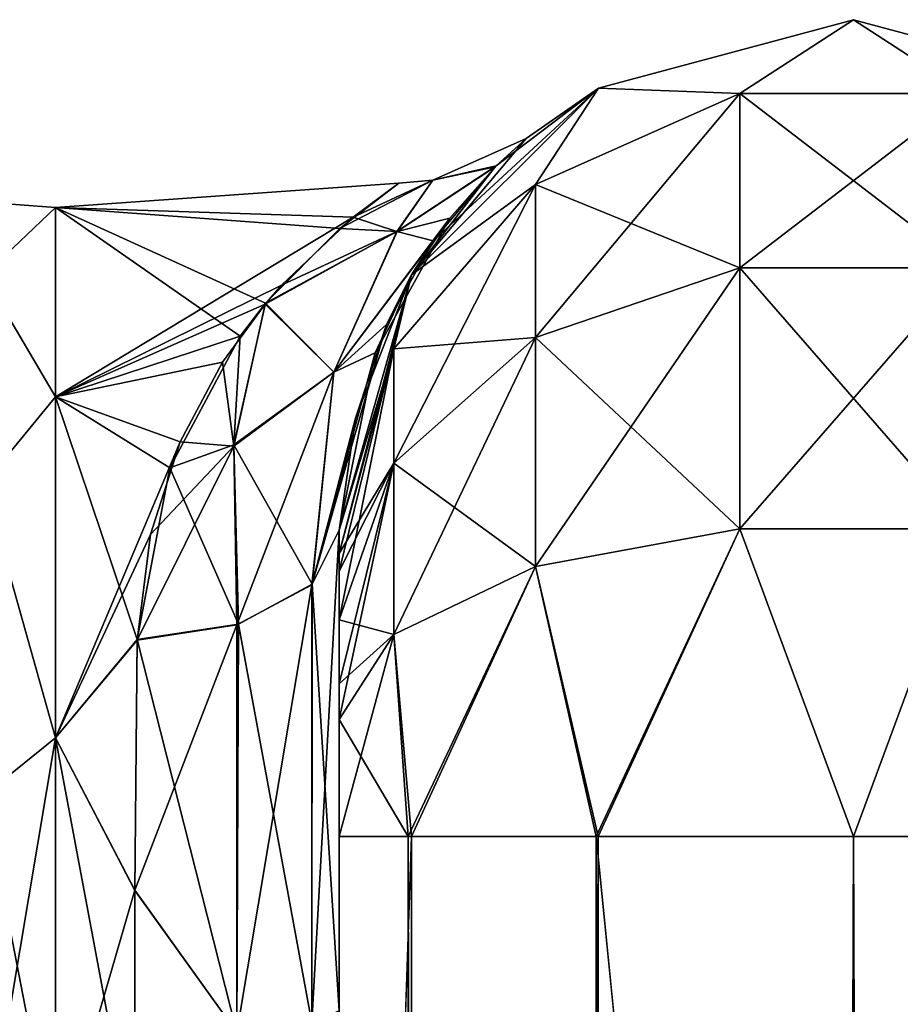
# Model space of a CAD drawing. Extents: x -23 to 470, y -1800 to 0.
# Tile 225 of 256: x 279 to 300, y -24 to 0. Entities that reach past the tile are written whole.
import ezdxf

# ---------------------------------------------------------------- set-up
doc = ezdxf.new("R2010")
doc.units = 0
doc.header["$LTSCALE"] = 17.087905
for name, color, linetype in [('342', 7, 'CONTINUOUS'), ('347', 7, 'CONTINUOUS'), ('357', 7, 'CONTINUOUS'), ('358', 7, 'CONTINUOUS'), ('361', 7, 'CONTINUOUS'), ('373', 7, 'CONTINUOUS'), ('374', 7, 'CONTINUOUS'), ('377', 7, 'CONTINUOUS'), ('378', 7, 'CONTINUOUS'), ('388', 7, 'CONTINUOUS'), ('389', 7, 'CONTINUOUS'), ('390', 7, 'CONTINUOUS'), ('401', 7, 'CONTINUOUS')]:
    doc.layers.add(name, color=color, linetype=linetype)

msp = doc.modelspace()

# ---------------------------------------------------------------- linework, layer by layer
at = {"layer": '342', "linetype": 'CONTINUOUS'}
for points in [[(286.45, -51.871, -45.579), (286.45, -51.872, -36.417), (286.45, -12.5, -95), (286.45, -51.871, -45.579)], [(286.45, -12.5, -95), (286.45, -51.872, -36.417), (286.45, -24.269, -28.753), (286.45, -12.5, -95)], [(286.45, -55.839, -53.801), (286.45, -51.871, -45.579), (286.45, -12.5, -95), (286.45, -55.839, -53.801)], [(286.45, -63.019, -59.492), (286.45, -55.839, -53.801), (286.45, -12.5, -95), (286.45, -63.019, -59.492)], [(286.45, -63.023, -63.507), (286.45, -63.019, -59.492), (286.45, -12.5, -95), (286.45, -63.023, -63.507)], [(286.45, -55.842, -69.196), (286.45, -63.023, -63.507), (286.45, -12.5, -95), (286.45, -55.842, -69.196)], [(286.45, -51.872, -77.417), (286.45, -55.842, -69.196), (286.45, -12.5, -95), (286.45, -51.872, -77.417)], [(286.45, -51.871, -86.579), (286.45, -51.872, -77.417), (286.45, -12.5, -95), (286.45, -51.871, -86.579)], [(286.45, -55.839, -94.801), (286.45, -51.871, -86.579), (286.45, -12.5, -95), (286.45, -55.839, -94.801)], [(286.45, -13.067, -97.86), (286.45, -55.839, -94.801), (286.45, -12.5, -95), (286.45, -13.067, -97.86)], [(286.45, -12.5, -24.51), (286.45, -12.5, -95), (286.45, -24.269, -28.753), (286.45, -12.5, -24.51)], [(286.45, -12.5, 95), (286.45, -12.5, 24.51), (286.45, -55.842, 94.804), (286.45, -12.5, 95)], [(286.45, -55.842, 94.804), (286.45, -12.5, 24.51), (286.45, -51.872, 86.583), (286.45, -55.842, 94.804)], [(286.45, -51.872, 86.583), (286.45, -12.5, 24.51), (286.45, -51.871, 77.421), (286.45, -51.872, 86.583)], [(286.45, -51.871, 77.421), (286.45, -12.5, 24.51), (286.45, -55.839, 69.199), (286.45, -51.871, 77.421)], [(286.45, -55.839, 69.199), (286.45, -12.5, 24.51), (286.45, -63.019, 63.508), (286.45, -55.839, 69.199)], [(286.45, -63.019, 63.508), (286.45, -12.5, 24.51), (286.45, -63.023, 59.493), (286.45, -63.019, 63.508)], [(286.45, -63.023, 59.493), (286.45, -12.5, 24.51), (286.45, -55.842, 53.804), (286.45, -63.023, 59.493)], [(286.45, -55.842, 53.804), (286.45, -12.5, 24.51), (286.45, -51.872, 45.583), (286.45, -55.842, 53.804)], [(286.45, -51.872, 45.583), (286.45, -12.5, 24.51), (286.45, -24.268, 28.753), (286.45, -51.872, 45.583)], [(286.45, -13.067, 97.86), (286.45, -12.5, 95), (286.45, -63.023, 100.493), (286.45, -13.067, 97.86)], [(286.45, -63.023, 100.493), (286.45, -12.5, 95), (286.45, -55.842, 94.804), (286.45, -63.023, 100.493)], [(286.45, -13.5, -98.734), (286.45, -55.839, -94.801), (286.45, -13.067, -97.86), (286.45, -13.5, -98.734)], [(286.45, -13.5, 98.734), (286.45, -13.067, 97.86), (286.45, -63.023, 100.493), (286.45, -13.5, 98.734)], [(286.45, -14.695, -100.301), (286.45, -55.839, -94.801), (286.45, -13.5, -98.734), (286.45, -14.695, -100.301)], [(286.45, -14.695, 100.301), (286.45, -13.5, 98.734), (286.45, -63.023, 100.493), (286.45, -14.695, 100.301)], [(286.45, -63.019, -100.492), (286.45, -55.839, -94.801), (286.45, -14.695, -100.301), (286.45, -63.019, -100.492)], [(286.45, -16.266, -101.5), (286.45, -63.019, -100.492), (286.45, -14.695, -100.301), (286.45, -16.266, -101.5)], [(286.45, -16.266, 101.5), (286.45, -14.695, 100.301), (286.45, -63.023, 100.493), (286.45, -16.266, 101.5)], [(286.45, -17.135, -101.931), (286.45, -63.019, -100.492), (286.45, -16.266, -101.5), (286.45, -17.135, -101.931)], [(286.45, -17.135, 101.931), (286.45, -16.266, 101.5), (286.45, -71.85, 102.5), (286.45, -17.135, 101.931)], [(286.45, -71.85, 102.5), (286.45, -16.266, 101.5), (286.45, -63.023, 100.493), (286.45, -71.85, 102.5)], [(286.45, -20, -102.5), (286.45, -63.019, -100.492), (286.45, -17.135, -101.931), (286.45, -20, -102.5)], [(286.45, -20, 102.5), (286.45, -17.135, 101.931), (286.45, -71.85, 102.5), (286.45, -20, 102.5)], [(286.45, -71.85, -102.5), (286.45, -63.019, -100.492), (286.45, -20, -102.5), (286.45, -71.85, -102.5)]]:
    msp.add_3dface(points, dxfattribs=at)
at = {"layer": '347', "linetype": 'CONTINUOUS'}
for points in [[(279.5, -4.602, -5.34), (279.5, -4.602, 5.341), (287.915, -4.001, 0.16), (279.5, -4.602, -5.34)], [(287.915, -4.001, 0.16), (279.5, -4.602, 5.341), (286.79, -4.839, 6.292), (287.915, -4.001, 0.16)], [(286.463, -5.113, -7.225), (279.5, -4.602, -5.34), (287.915, -4.001, 0.16), (286.463, -5.113, -7.225)], [(279.5, -4.602, 5.341), (279.5, -9.236, 14.964), (286.79, -4.839, 6.292), (279.5, -4.602, 5.341)], [(279.5, -9.236, -14.964), (279.5, -4.602, -5.34), (284.026, -7.748, -12.878), (279.5, -9.236, -14.964)], [(284.026, -7.748, -12.878), (279.5, -4.602, -5.34), (284.649, -6.943, -11.516), (284.026, -7.748, -12.878)], [(284.649, -6.943, -11.516), (279.5, -4.602, -5.34), (286.463, -5.113, -7.225), (284.649, -6.943, -11.516)], [(286.79, -4.839, 6.292), (279.5, -9.236, 14.964), (285.035, -6.499, 10.664), (286.79, -4.839, 6.292)], [(285.035, -6.499, 10.664), (279.5, -9.236, 14.964), (284.634, -6.963, 11.552), (285.035, -6.499, 10.664)], [(284.634, -6.963, 11.552), (279.5, -9.236, 14.964), (283.592, -8.383, 13.827), (284.634, -6.963, 11.552)], [(282.301, -10.969, -16.91), (279.5, -9.236, -14.964), (284.026, -7.748, -12.878), (282.301, -10.969, -16.91)], [(283.592, -8.383, 13.827), (279.5, -9.236, 14.964), (282.554, -10.338, 16.25), (283.592, -8.383, 13.827)], [(279.5, -9.236, 14.964), (279.5, -17.587, 21.623), (282.554, -10.338, 16.25), (279.5, -9.236, 14.964)], [(279.5, -17.587, -21.623), (279.5, -9.236, -14.964), (281.5, -15.178, -20.288), (279.5, -17.587, -21.623)], [(281.5, -15.178, -20.288), (279.5, -9.236, -14.964), (282.301, -10.969, -16.91), (281.5, -15.178, -20.288)], [(282.554, -10.338, 16.25), (279.5, -17.587, 21.623), (281.826, -12.607, 18.414), (282.554, -10.338, 16.25)], [(281.826, -12.607, 18.414), (279.5, -17.587, 21.623), (281.5, -15.19, 20.295), (281.826, -12.607, 18.414)], [(281.447, -21.322, -23.052), (279.5, -17.587, -21.623), (281.5, -15.178, -20.288), (281.447, -21.322, -23.052)], [(281.5, -15.19, 20.295), (279.5, -17.587, 21.623), (281.447, -21.315, 23.05), (281.5, -15.19, 20.295)], [(279.5, -17.587, 21.623), (279.5, -28, 24), (281.447, -21.315, 23.05), (279.5, -17.587, 21.623)], [(279.5, -28, -24), (279.5, -17.587, -21.623), (281.45, -28, -24), (279.5, -28, -24)], [(281.45, -28, -24), (279.5, -17.587, -21.623), (281.447, -21.322, -23.052), (281.45, -28, -24)], [(281.447, -21.315, 23.05), (279.5, -28, 24), (281.45, -28, 24), (281.447, -21.315, 23.05)]]:
    msp.add_3dface(points, dxfattribs=at)
at = {"layer": '357', "linetype": 'CONTINUOUS'}
for points in [[(286.45, -24.268, 28.753), (286.45, -12.5, 24.51), (285.781, -24.566, 26.277), (286.45, -24.268, 28.753)], [(285.781, -24.566, 26.277), (286.45, -12.5, 24.51), (285.781, -13.836, 22.398), (285.781, -24.566, 26.277)], [(283.947, -24.803, 24.46), (285.781, -24.566, 26.277), (285.781, -13.836, 22.398), (283.947, -24.803, 24.46)], [(283.947, -24.803, 24.46), (285.781, -13.836, 22.398), (283.947, -14.815, 20.849), (283.947, -24.803, 24.46)], [(281.5, -15.19, 20.295), (281.447, -21.315, 23.05), (283.947, -14.815, 20.849), (281.5, -15.19, 20.295)], [(283.947, -14.815, 20.849), (281.447, -21.315, 23.05), (283.947, -24.803, 24.46), (283.947, -14.815, 20.849)], [(281.447, -21.315, 23.05), (281.45, -28, 24), (283.947, -24.803, 24.46), (281.447, -21.315, 23.05)]]:
    msp.add_3dface(points, dxfattribs=at)
at = {"layer": '358', "linetype": 'CONTINUOUS'}
for points in [[(286.45, -12.5, -24.51), (286.45, -24.269, -28.753), (285.793, -13.825, -22.415), (286.45, -12.5, -24.51)], [(283.985, -14.803, -20.868), (285.793, -13.825, -22.415), (285.781, -24.566, -26.277), (283.985, -14.803, -20.868)], [(285.793, -13.825, -22.415), (286.45, -24.269, -28.753), (285.781, -24.566, -26.277), (285.793, -13.825, -22.415)], [(283.947, -24.803, -24.46), (281.5, -15.178, -20.288), (283.985, -14.803, -20.868), (283.947, -24.803, -24.46)], [(283.947, -24.803, -24.46), (283.985, -14.803, -20.868), (285.781, -24.566, -26.277), (283.947, -24.803, -24.46)], [(281.447, -21.322, -23.052), (281.5, -15.178, -20.288), (283.947, -24.803, -24.46), (281.447, -21.322, -23.052)], [(281.45, -28, -24), (281.447, -21.322, -23.052), (283.947, -24.803, -24.46), (281.45, -28, -24)]]:
    msp.add_3dface(points, dxfattribs=at)
at = {"layer": '361', "linetype": 'CONTINUOUS'}
for points in [[(279.5, -4.602, 5.341), (279.5, -4.602, -5.34), (277.75, -4.469, 0), (279.5, -4.602, 5.341)], [(279.5, -4.602, 5.341), (277.75, -4.469, 0), (277.75, -6.26, 9.005), (279.5, -4.602, 5.341)], [(279.5, -4.602, -5.34), (277.75, -6.26, -9.005), (277.75, -4.469, 0), (279.5, -4.602, -5.34)], [(279.5, -9.236, 14.964), (279.5, -4.602, 5.341), (277.75, -6.26, 9.005), (279.5, -9.236, 14.964)], [(279.5, -4.602, -5.34), (279.5, -9.236, -14.964), (277.75, -6.26, -9.005), (279.5, -4.602, -5.34)], [(279.5, -9.236, 14.964), (277.75, -6.26, 9.005), (277.75, -11.361, 16.639), (279.5, -9.236, 14.964)], [(279.5, -9.236, -14.964), (277.75, -11.361, -16.639), (277.75, -6.26, -9.005), (279.5, -9.236, -14.964)], [(279.5, -17.587, 21.623), (279.5, -9.236, 14.964), (277.75, -11.361, 16.639), (279.5, -17.587, 21.623)], [(279.5, -9.236, -14.964), (279.5, -17.587, -21.623), (277.75, -11.361, -16.639), (279.5, -9.236, -14.964)], [(279.5, -17.587, 21.623), (277.75, -11.361, 16.639), (277.75, -18.995, 21.74), (279.5, -17.587, 21.623)], [(279.5, -17.587, -21.623), (277.75, -18.995, -21.74), (277.75, -11.361, -16.639), (279.5, -17.587, -21.623)], [(279.5, -28, 24), (279.5, -17.587, 21.623), (277.75, -28, 23.531), (279.5, -28, 24)], [(277.75, -28, 23.531), (279.5, -17.587, 21.623), (277.75, -18.995, 21.74), (277.75, -28, 23.531)], [(279.5, -17.587, -21.623), (279.5, -28, -24), (277.75, -18.995, -21.74), (279.5, -17.587, -21.623)], [(279.5, -28, -24), (277.75, -28, -23.531), (277.75, -18.995, -21.74), (279.5, -28, -24)]]:
    msp.add_3dface(points, dxfattribs=at)
at = {"layer": '373', "linetype": 'CONTINUOUS'}
for points in [[(299.05, -20, 115.1), (305.35, -1780, 113.412), (305.35, -20, 113.412), (299.05, -20, 115.1)], [(305.35, -1780, 113.412), (299.05, -20, 115.1), (299.05, -83.45, 115.1), (305.35, -1780, 113.412)]]:
    msp.add_3dface(points, dxfattribs=at)
at = {"layer": '374', "linetype": 'CONTINUOUS'}
for points in [[(286.45, -20, 102.5), (286.45, -71.85, 102.5), (288.138, -1780, 108.8), (286.45, -20, 102.5)], [(286.45, -20, 102.5), (288.138, -1780, 108.8), (288.138, -20, 108.8), (286.45, -20, 102.5)], [(288.138, -1780, 108.8), (292.747, -1780, 113.41), (288.138, -20, 108.8), (288.138, -1780, 108.8)], [(292.747, -1780, 113.41), (292.747, -20, 113.41), (288.138, -20, 108.8), (292.747, -1780, 113.41)], [(292.747, -1780, 113.41), (299.05, -1780, 115.1), (292.747, -20, 113.41), (292.747, -1780, 113.41)], [(292.747, -20, 113.41), (299.05, -1780, 115.1), (299.05, -1716.55, 115.1), (292.747, -20, 113.41)], [(299.05, -20, 115.1), (292.747, -20, 113.41), (299.05, -83.45, 115.1), (299.05, -20, 115.1)], [(292.747, -20, 113.41), (299.05, -1716.55, 115.1), (299.05, -83.45, 115.1), (292.747, -20, 113.41)]]:
    msp.add_3dface(points, dxfattribs=at)
at = {"layer": '377', "linetype": 'CONTINUOUS'}
for points in [[(305.3, -1780, -113.325), (299.05, -1780, -115), (305.3, -20, -113.325), (305.3, -1780, -113.325)], [(305.3, -20, -113.325), (299.05, -1780, -115), (299.05, -1716.55, -115), (305.3, -20, -113.325)], [(299.05, -20, -115), (305.3, -20, -113.325), (299.05, -83.45, -115), (299.05, -20, -115)], [(299.05, -83.45, -115), (305.3, -20, -113.325), (299.05, -1716.55, -115), (299.05, -83.45, -115)]]:
    msp.add_3dface(points, dxfattribs=at)
at = {"layer": '378', "linetype": 'CONTINUOUS'}
for points in [[(286.45, -71.85, -102.5), (286.45, -20, -102.5), (288.225, -20, -108.75), (286.45, -71.85, -102.5)], [(286.45, -1728.15, -102.5), (286.45, -71.85, -102.5), (288.225, -20, -108.75), (286.45, -1728.15, -102.5)], [(286.45, -1780, -102.5), (286.45, -1728.15, -102.5), (288.225, -20, -108.75), (286.45, -1780, -102.5)], [(288.225, -1780, -108.75), (286.45, -1780, -102.5), (288.225, -20, -108.75), (288.225, -1780, -108.75)], [(292.797, -1780, -113.323), (288.225, -1780, -108.75), (292.797, -20, -113.323), (292.797, -1780, -113.323)], [(288.225, -1780, -108.75), (288.225, -20, -108.75), (292.797, -20, -113.323), (288.225, -1780, -108.75)], [(292.797, -1780, -113.323), (292.797, -20, -113.323), (299.05, -20, -115), (292.797, -1780, -113.323)], [(292.797, -1780, -113.323), (299.05, -20, -115), (299.05, -83.45, -115), (292.797, -1780, -113.323)]]:
    msp.add_3dface(points, dxfattribs=at)
at = {"layer": '388', "linetype": 'CONTINUOUS'}
for points in [[(292.8, -1.675, -95), (299.05, 0, -95), (296.268, -1.806, -102.519), (292.8, -1.675, -95)], [(296.268, -1.806, -102.519), (299.05, 0, -95), (301.832, -1.806, -102.519), (296.268, -1.806, -102.519)], [(299.05, 0, -95), (305.3, -1.675, -95), (301.832, -1.806, -102.519), (299.05, 0, -95)], [(288.225, -6.25, -95), (292.8, -1.675, -95), (291.256, -4.037, -101.598), (288.225, -6.25, -95)], [(291.256, -4.037, -101.598), (292.8, -1.675, -95), (296.268, -1.806, -102.519), (291.256, -4.037, -101.598)], [(291.256, -4.037, -101.598), (296.268, -1.806, -102.519), (291.256, -7.781, -107.209), (291.256, -4.037, -101.598)], [(296.268, -1.806, -102.519), (296.268, -6.074, -108.915), (291.256, -7.781, -107.209), (296.268, -1.806, -102.519)], [(296.268, -1.806, -102.519), (301.832, -1.806, -102.519), (296.268, -6.074, -108.915), (296.268, -1.806, -102.519)], [(301.832, -1.806, -102.519), (301.832, -6.074, -108.915), (296.268, -6.074, -108.915), (301.832, -1.806, -102.519)], [(287.788, -8.056, -99.936), (288.225, -6.25, -95), (291.256, -4.037, -101.598), (287.788, -8.056, -99.936)], [(287.788, -8.056, -99.936), (291.256, -4.037, -101.598), (287.788, -10.858, -104.135), (287.788, -8.056, -99.936)], [(291.256, -4.037, -101.598), (291.256, -7.781, -107.209), (287.788, -10.858, -104.135), (291.256, -4.037, -101.598)], [(286.45, -13.067, -97.86), (286.45, -12.5, -95), (288.225, -6.25, -95), (286.45, -13.067, -97.86)], [(286.45, -13.067, -97.86), (288.225, -6.25, -95), (287.788, -8.056, -99.936), (286.45, -13.067, -97.86)], [(296.268, -12.466, -113.188), (291.256, -13.39, -110.958), (296.268, -6.074, -108.915), (296.268, -12.466, -113.188)], [(296.268, -6.074, -108.915), (291.256, -13.39, -110.958), (291.256, -7.781, -107.209), (296.268, -6.074, -108.915)], [(301.832, -12.466, -113.188), (296.268, -12.466, -113.188), (301.832, -6.074, -108.915), (301.832, -12.466, -113.188)], [(301.832, -6.074, -108.915), (296.268, -12.466, -113.188), (296.268, -6.074, -108.915), (301.832, -6.074, -108.915)], [(291.256, -13.39, -110.958), (287.788, -15.054, -106.94), (291.256, -7.781, -107.209), (291.256, -13.39, -110.958)], [(291.256, -7.781, -107.209), (287.788, -15.054, -106.94), (287.788, -10.858, -104.135), (291.256, -7.781, -107.209)], [(286.45, -14.695, -100.301), (286.45, -13.5, -98.734), (287.788, -8.056, -99.936), (286.45, -14.695, -100.301)], [(286.45, -14.695, -100.301), (287.788, -8.056, -99.936), (287.788, -10.858, -104.135), (286.45, -14.695, -100.301)], [(286.45, -13.5, -98.734), (286.45, -13.067, -97.86), (287.788, -8.056, -99.936), (286.45, -13.5, -98.734)], [(286.45, -17.135, -101.931), (286.45, -16.266, -101.5), (287.788, -10.858, -104.135), (286.45, -17.135, -101.931)], [(287.788, -15.054, -106.94), (286.45, -17.135, -101.931), (287.788, -10.858, -104.135), (287.788, -15.054, -106.94)], [(286.45, -16.266, -101.5), (286.45, -14.695, -100.301), (287.788, -10.858, -104.135), (286.45, -16.266, -101.5)], [(296.268, -12.466, -113.188), (292.797, -20, -113.323), (291.256, -13.39, -110.958), (296.268, -12.466, -113.188)], [(299.05, -20, -115), (292.797, -20, -113.323), (296.268, -12.466, -113.188), (299.05, -20, -115)], [(301.832, -12.466, -113.188), (299.05, -20, -115), (296.268, -12.466, -113.188), (301.832, -12.466, -113.188)], [(305.3, -20, -113.325), (299.05, -20, -115), (301.832, -12.466, -113.188), (305.3, -20, -113.325)], [(291.256, -13.39, -110.958), (288.225, -20, -108.75), (287.788, -15.054, -106.94), (291.256, -13.39, -110.958)], [(292.797, -20, -113.323), (288.225, -20, -108.75), (291.256, -13.39, -110.958), (292.797, -20, -113.323)], [(286.45, -20, -102.5), (286.45, -17.135, -101.931), (287.788, -15.054, -106.94), (286.45, -20, -102.5)], [(288.225, -20, -108.75), (286.45, -20, -102.5), (287.788, -15.054, -106.94), (288.225, -20, -108.75)]]:
    msp.add_3dface(points, dxfattribs=at)
at = {"layer": '389', "linetype": 'CONTINUOUS'}
for points in [[(292.8, -1.675, 95), (299.05, 0, 95), (292.8, -1.675, -95), (292.8, -1.675, 95)], [(299.05, 0, 95), (299.05, 0, -95), (292.8, -1.675, -95), (299.05, 0, 95)], [(299.05, 0, 95), (305.3, -1.675, 95), (299.05, 0, -95), (299.05, 0, 95)], [(305.3, -1.675, 95), (305.3, -1.675, -95), (299.05, 0, -95), (305.3, -1.675, 95)], [(288.225, -6.25, 95), (292.8, -1.675, 95), (288.752, -5.415, 13.962), (288.225, -6.25, 95)], [(292.8, -1.675, -95), (288.225, -6.25, -95), (291.028, -2.913, -2.043), (292.8, -1.675, -95)], [(288.752, -5.415, 13.962), (292.8, -1.675, 95), (290.293, -3.58, 7.603), (288.752, -5.415, 13.962)], [(290.293, -3.58, 7.603), (292.8, -1.675, 95), (291.028, -2.913, -2.043), (290.293, -3.58, 7.603)], [(292.8, -1.675, 95), (292.8, -1.675, -95), (291.028, -2.913, -2.043), (292.8, -1.675, 95)], [(291.028, -2.913, -2.043), (288.225, -6.25, -95), (290.27, -3.602, -7.693), (291.028, -2.913, -2.043)], [(290.27, -3.602, -7.693), (288.225, -6.25, -95), (289.158, -4.858, -12.44), (290.27, -3.602, -7.693)], [(289.158, -4.858, -12.44), (288.225, -6.25, -95), (287.33, -8.154, -19.369), (289.158, -4.858, -12.44)], [(287.608, -7.467, 18.239), (288.225, -6.25, 95), (288.752, -5.415, 13.962), (287.608, -7.467, 18.239)], [(288.225, -6.25, -95), (286.45, -12.5, -95), (287.33, -8.154, -19.369), (288.225, -6.25, -95)], [(286.45, -12.5, 24.51), (286.45, -12.5, 95), (288.225, -6.25, 95), (286.45, -12.5, 24.51)], [(286.45, -12.5, 24.51), (288.225, -6.25, 95), (286.854, -9.761, 21.613), (286.45, -12.5, 24.51)], [(286.854, -9.761, 21.613), (288.225, -6.25, 95), (287.608, -7.467, 18.239), (286.854, -9.761, 21.613)], [(286.45, -12.5, -95), (286.45, -12.5, -24.51), (287.33, -8.154, -19.369), (286.45, -12.5, -95)]]:
    msp.add_3dface(points, dxfattribs=at)
at = {"layer": '390', "linetype": 'CONTINUOUS'}
for points in [[(299.05, 0, 95), (292.8, -1.675, 95), (296.268, -1.806, 102.519), (299.05, 0, 95)], [(301.832, -1.806, 102.519), (299.05, 0, 95), (296.268, -1.806, 102.519), (301.832, -1.806, 102.519)], [(305.3, -1.675, 95), (299.05, 0, 95), (301.832, -1.806, 102.519), (305.3, -1.675, 95)], [(292.8, -1.675, 95), (288.225, -6.25, 95), (291.256, -4.037, 101.598), (292.8, -1.675, 95)], [(296.268, -1.806, 102.519), (292.8, -1.675, 95), (291.256, -4.037, 101.598), (296.268, -1.806, 102.519)], [(296.268, -1.806, 102.519), (291.256, -4.037, 101.598), (296.268, -6.074, 108.915), (296.268, -1.806, 102.519)], [(301.832, -1.806, 102.519), (296.268, -1.806, 102.519), (301.832, -6.074, 108.915), (301.832, -1.806, 102.519)], [(301.832, -6.074, 108.915), (296.268, -1.806, 102.519), (296.268, -6.074, 108.915), (301.832, -6.074, 108.915)], [(291.256, -4.037, 101.598), (288.225, -6.25, 95), (287.788, -8.056, 99.936), (291.256, -4.037, 101.598)], [(291.256, -4.037, 101.598), (287.788, -8.056, 99.936), (291.256, -7.781, 107.209), (291.256, -4.037, 101.598)], [(296.268, -6.074, 108.915), (291.256, -4.037, 101.598), (291.256, -7.781, 107.209), (296.268, -6.074, 108.915)], [(288.225, -6.25, 95), (286.45, -12.5, 95), (287.788, -8.056, 99.936), (288.225, -6.25, 95)], [(296.268, -12.466, 113.188), (296.268, -6.074, 108.915), (291.256, -7.781, 107.209), (296.268, -12.466, 113.188)], [(296.268, -12.466, 113.188), (301.832, -12.466, 113.188), (296.268, -6.074, 108.915), (296.268, -12.466, 113.188)], [(301.832, -12.466, 113.188), (301.832, -6.074, 108.915), (296.268, -6.074, 108.915), (301.832, -12.466, 113.188)], [(291.256, -13.39, 110.958), (291.256, -7.781, 107.209), (287.788, -10.858, 104.135), (291.256, -13.39, 110.958)], [(291.256, -7.781, 107.209), (287.788, -8.056, 99.936), (287.788, -10.858, 104.135), (291.256, -7.781, 107.209)], [(291.256, -13.39, 110.958), (296.268, -12.466, 113.188), (291.256, -7.781, 107.209), (291.256, -13.39, 110.958)], [(286.45, -12.5, 95), (286.45, -13.067, 97.86), (287.788, -8.056, 99.936), (286.45, -12.5, 95)], [(287.788, -8.056, 99.936), (286.45, -13.067, 97.86), (287.788, -10.858, 104.135), (287.788, -8.056, 99.936)], [(286.45, -13.067, 97.86), (286.45, -13.5, 98.734), (287.788, -10.858, 104.135), (286.45, -13.067, 97.86)], [(286.45, -13.5, 98.734), (286.45, -14.695, 100.301), (287.788, -10.858, 104.135), (286.45, -13.5, 98.734)], [(286.45, -14.695, 100.301), (287.788, -15.054, 106.94), (287.788, -10.858, 104.135), (286.45, -14.695, 100.301)], [(287.788, -15.054, 106.94), (291.256, -13.39, 110.958), (287.788, -10.858, 104.135), (287.788, -15.054, 106.94)], [(291.256, -13.39, 110.958), (292.747, -20, 113.41), (296.268, -12.466, 113.188), (291.256, -13.39, 110.958)], [(292.747, -20, 113.41), (299.05, -20, 115.1), (296.268, -12.466, 113.188), (292.747, -20, 113.41)], [(296.268, -12.466, 113.188), (299.05, -20, 115.1), (301.832, -12.466, 113.188), (296.268, -12.466, 113.188)], [(301.832, -12.466, 113.188), (299.05, -20, 115.1), (305.35, -20, 113.412), (301.832, -12.466, 113.188)], [(287.788, -15.054, 106.94), (288.138, -20, 108.8), (291.256, -13.39, 110.958), (287.788, -15.054, 106.94)], [(288.138, -20, 108.8), (292.747, -20, 113.41), (291.256, -13.39, 110.958), (288.138, -20, 108.8)], [(286.45, -14.695, 100.301), (286.45, -16.266, 101.5), (287.788, -15.054, 106.94), (286.45, -14.695, 100.301)], [(286.45, -16.266, 101.5), (286.45, -17.135, 101.931), (287.788, -15.054, 106.94), (286.45, -16.266, 101.5)], [(286.45, -17.135, 101.931), (288.138, -20, 108.8), (287.788, -15.054, 106.94), (286.45, -17.135, 101.931)], [(286.45, -17.135, 101.931), (286.45, -20, 102.5), (288.138, -20, 108.8), (286.45, -17.135, 101.931)]]:
    msp.add_3dface(points, dxfattribs=at)
at = {"layer": '401', "linetype": 'CONTINUOUS'}
for points in [[(290.293, -3.58, 7.603), (291.028, -2.913, -2.043), (288.741, -3.931, 0.004), (290.293, -3.58, 7.603)], [(291.028, -2.913, -2.043), (290.27, -3.602, -7.693), (288.741, -3.931, 0.004), (291.028, -2.913, -2.043)], [(288.752, -5.415, 13.962), (290.293, -3.58, 7.603), (287.867, -5.185, 8.375), (288.752, -5.415, 13.962)], [(287.867, -5.185, 8.375), (290.293, -3.58, 7.603), (288.741, -3.931, 0.004), (287.867, -5.185, 8.375)], [(290.27, -3.602, -7.693), (289.158, -4.858, -12.44), (287.868, -5.184, -8.371), (290.27, -3.602, -7.693)], [(288.741, -3.931, 0.004), (290.27, -3.602, -7.693), (287.868, -5.184, -8.371), (288.741, -3.931, 0.004)], [(286.463, -5.113, -7.225), (287.915, -4.001, 0.16), (288.741, -3.931, 0.004), (286.463, -5.113, -7.225)], [(286.463, -5.113, -7.225), (288.741, -3.931, 0.004), (287.868, -5.184, -8.371), (286.463, -5.113, -7.225)], [(287.915, -4.001, 0.16), (286.79, -4.839, 6.292), (288.741, -3.931, 0.004), (287.915, -4.001, 0.16)], [(286.79, -4.839, 6.292), (287.867, -5.185, 8.375), (288.741, -3.931, 0.004), (286.79, -4.839, 6.292)], [(286.79, -4.839, 6.292), (285.035, -6.499, 10.664), (287.867, -5.185, 8.375), (286.79, -4.839, 6.292)], [(289.158, -4.858, -12.44), (287.33, -8.154, -19.369), (286.32, -8.627, -16.127), (289.158, -4.858, -12.44)], [(287.868, -5.184, -8.371), (289.158, -4.858, -12.44), (286.32, -8.627, -16.127), (287.868, -5.184, -8.371)], [(285.035, -6.499, 10.664), (284.634, -6.963, 11.552), (287.867, -5.185, 8.375), (285.035, -6.499, 10.664)], [(284.634, -6.963, 11.552), (286.32, -8.629, 16.129), (287.867, -5.185, 8.375), (284.634, -6.963, 11.552)], [(284.649, -6.943, -11.516), (286.463, -5.113, -7.225), (287.868, -5.184, -8.371), (284.649, -6.943, -11.516)], [(284.649, -6.943, -11.516), (287.868, -5.184, -8.371), (286.32, -8.627, -16.127), (284.649, -6.943, -11.516)], [(286.32, -8.629, 16.129), (288.752, -5.415, 13.962), (287.867, -5.185, 8.375), (286.32, -8.629, 16.129)], [(287.608, -7.467, 18.239), (288.752, -5.415, 13.962), (286.32, -8.629, 16.129), (287.608, -7.467, 18.239)], [(284.634, -6.963, 11.552), (283.592, -8.383, 13.827), (283.871, -10.442, 16.644), (284.634, -6.963, 11.552)], [(286.32, -8.629, 16.129), (284.634, -6.963, 11.552), (283.871, -10.442, 16.644), (286.32, -8.629, 16.129)], [(284.026, -7.748, -12.878), (284.649, -6.943, -11.516), (283.874, -10.413, -16.607), (284.026, -7.748, -12.878)], [(284.649, -6.943, -11.516), (286.32, -8.627, -16.127), (283.874, -10.413, -16.607), (284.649, -6.943, -11.516)], [(286.854, -9.761, 21.613), (287.608, -7.467, 18.239), (285.781, -13.836, 22.398), (286.854, -9.761, 21.613)], [(285.781, -13.836, 22.398), (287.608, -7.467, 18.239), (286.32, -8.629, 16.129), (285.781, -13.836, 22.398)], [(282.301, -10.969, -16.91), (284.026, -7.748, -12.878), (283.874, -10.413, -16.607), (282.301, -10.969, -16.91)], [(287.33, -8.154, -19.369), (286.45, -12.5, -24.51), (285.793, -13.825, -22.415), (287.33, -8.154, -19.369)], [(287.33, -8.154, -19.369), (285.793, -13.825, -22.415), (286.32, -8.627, -16.127), (287.33, -8.154, -19.369)], [(283.592, -8.383, 13.827), (282.554, -10.338, 16.25), (283.871, -10.442, 16.644), (283.592, -8.383, 13.827)], [(283.947, -14.815, 20.849), (286.32, -8.629, 16.129), (283.871, -10.442, 16.644), (283.947, -14.815, 20.849)], [(286.32, -8.627, -16.127), (285.793, -13.825, -22.415), (283.874, -10.413, -16.607), (286.32, -8.627, -16.127)], [(283.947, -14.815, 20.849), (285.781, -13.836, 22.398), (286.32, -8.629, 16.129), (283.947, -14.815, 20.849)], [(286.45, -12.5, 24.51), (286.854, -9.761, 21.613), (285.781, -13.836, 22.398), (286.45, -12.5, 24.51)], [(282.554, -10.338, 16.25), (281.826, -12.607, 18.414), (283.871, -10.442, 16.644), (282.554, -10.338, 16.25)], [(281.826, -12.607, 18.414), (281.5, -15.19, 20.295), (283.871, -10.442, 16.644), (281.826, -12.607, 18.414)], [(281.5, -15.19, 20.295), (283.947, -14.815, 20.849), (283.871, -10.442, 16.644), (281.5, -15.19, 20.295)], [(283.985, -14.803, -20.868), (282.301, -10.969, -16.91), (283.874, -10.413, -16.607), (283.985, -14.803, -20.868)], [(285.793, -13.825, -22.415), (283.985, -14.803, -20.868), (283.874, -10.413, -16.607), (285.793, -13.825, -22.415)], [(281.5, -15.178, -20.288), (282.301, -10.969, -16.91), (283.985, -14.803, -20.868), (281.5, -15.178, -20.288)]]:
    msp.add_3dface(points, dxfattribs=at)

doc.saveas('drawing.dxf')
